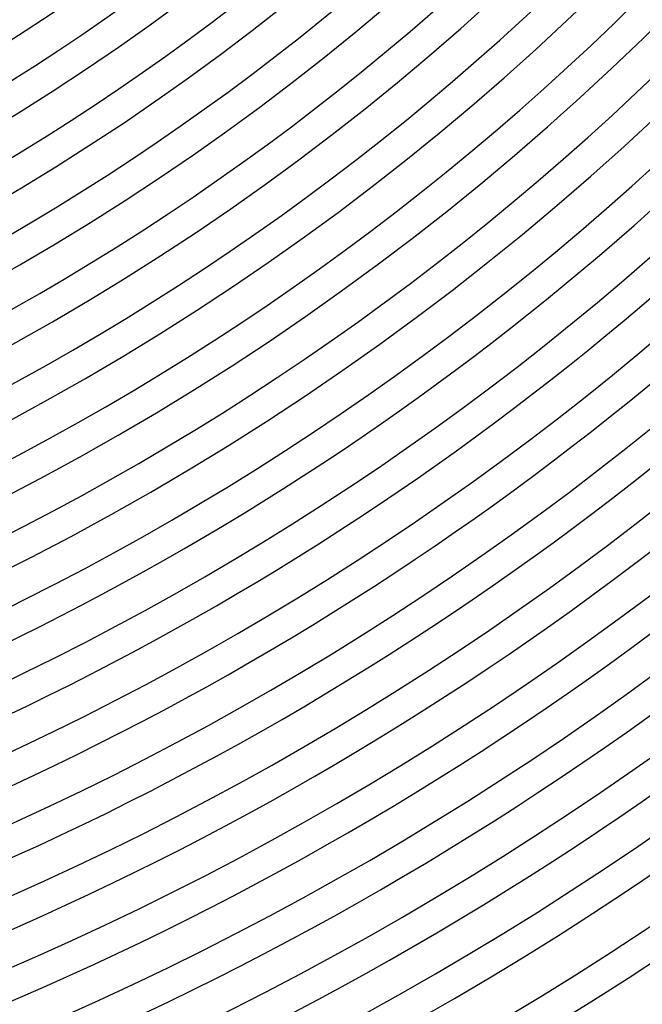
# Model space of a CAD drawing. Header units: millimetres. Extents: x -485 to 485, y -485 to 485.
# Tile 77 of 110: x 160 to 241, y -373 to -245. Entities that reach past the tile are written whole.
import ezdxf

# ---------------------------------------------------------------- set-up
doc = ezdxf.new("R2010")
doc.units = ezdxf.units.MM
doc.layers.add('THICK', color=7, linetype='Continuous')

msp = doc.modelspace()

# ---------------------------------------------------------------- linework, layer by layer
at = {"layer": 'THICK'}
for centre, radius, start, end in [((0, 2.020600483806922e-15), 422, 179.9999801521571, 0), ((0, 2.969670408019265e-15), 413.5, 179.9999801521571, 0), ((0, 3.918740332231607e-15), 405, 179.9999801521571, 0), ((0, 4.86781025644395e-15), 396.5, 179.9999801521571, 0), ((0, 5.816880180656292e-15), 388, 179.9999801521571, 0), ((0, 6.765950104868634e-15), 379.5, 179.9999801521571, 0), ((0, 7.715020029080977e-15), 371, 179.9999801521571, 0), ((0, 8.664089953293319e-15), 362.5, 179.9999801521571, 0), ((0, 9.613159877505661e-15), 354, 179.9999801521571, 0), ((0, 1.0562229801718e-14), 345.5, 179.9999801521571, 0), ((0, 1.151129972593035e-14), 337, 179.9999801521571, 0), ((0, 1.246036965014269e-14), 328.5, 179.9999801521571, 0), ((0, 1.340943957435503e-14), 320, 179.9999801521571, 0), ((0, 1.435850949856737e-14), 311.5, 179.9999801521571, 0), ((0, 1.530757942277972e-14), 303, 179.9999801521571, 0), ((0, 1.625664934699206e-14), 294.5, 179.9999801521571, 0), ((0, 1.72057192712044e-14), 286, 179.9999801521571, 0), ((0, 1.815478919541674e-14), 277.5, 179.9999801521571, 0), ((0, 1.885893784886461e-14), 270, 179.9999801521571, 0), ((0, 1.885893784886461e-14), 266, 270.4302527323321, 314.5697180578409), ((0, 1.815478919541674e-14), 273.5, 270.4171319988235, 314.5828387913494), ((0, 1.72057192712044e-14), 282, 270.4059593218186, 314.594068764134), ((0, 1.625664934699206e-14), 290.5, 270.3944428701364, 314.6055279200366), ((0, 1.530757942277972e-14), 299, 270.3832701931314, 314.6167578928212), ((0, 1.435850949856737e-14), 307.5, 270.3726704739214, 314.6273576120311), ((0, 1.340943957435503e-14), 316, 270.3626437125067, 314.6373843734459), ((0, 1.246036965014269e-14), 324.5, 270.3531326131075, 314.6468381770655), ((0, 1.151129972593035e-14), 333, 270.3441371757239, 314.6558909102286), ((0, 1.0562229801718e-14), 341.5, 270.335542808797, 314.6644279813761), ((0, 9.613159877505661e-15), 350, 270.3274068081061, 314.6726212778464), ((0, 8.664089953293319e-15), 358.5, 270.3196718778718, 314.6803562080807), ((0, 7.715020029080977e-15), 367, 270.3122234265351, 314.6877473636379), ((0, 6.765950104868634e-15), 375.5, 270.3051760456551, 314.6948520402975), ((0, 5.816880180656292e-15), 384, 270.2984151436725, 314.7015556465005), ((0, 4.86781025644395e-15), 392.5, 270.2919407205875, 314.7080300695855), ((0, 3.918740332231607e-15), 401, 270.2857527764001, 314.7142180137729), ((0, 2.969670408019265e-15), 409.5, 270.2798513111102, 314.7201767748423), ((0, 2.020600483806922e-15), 418, 270.2741217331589, 314.7258490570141), ((0, 1.07153055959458e-15), 426.5, 270.2686786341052, 314.7312921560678), ((0, 1.07153055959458e-15), 430.5, 270.0634451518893, 314.9365256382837), ((0, 1.224606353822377e-16), 436, 270.2628344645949, 314.7371936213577), ((0, 1.224606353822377e-16), 440, 270.2600842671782, 314.7398865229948)]:
    msp.add_arc(centre, radius, start, end, dxfattribs=at)

doc.saveas('drawing.dxf')
